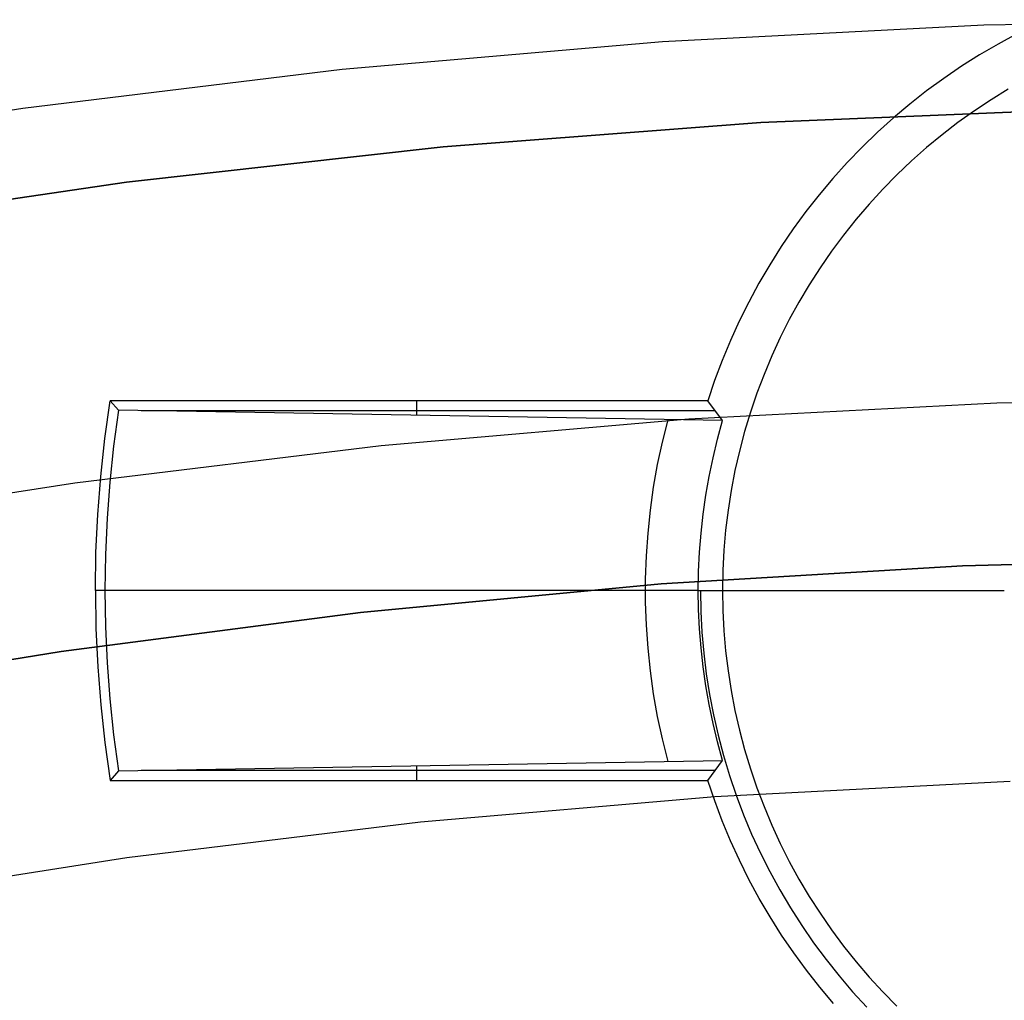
# Model space of a CAD drawing. Header units: millimetres. Extents: x 8929 to 10091, y -2708 to -1691.
# Tile 155 of 196: x 9503.36 to 9508.43, y -2015.22 to -2010.17. Entities that reach past the tile are written whole.
import ezdxf

# ---------------------------------------------------------------- set-up
doc = ezdxf.new("R2010")
doc.units = ezdxf.units.MM
for name, color, linetype in [('1', 7, 'Continuous'), ('COLOR EXT', 7, 'Continuous'), ('luz', 7, 'Continuous'), ('PLASTICO NEGRO', 7, 'Continuous')]:
    doc.layers.add(name, color=color, linetype=linetype)

msp = doc.modelspace()

# ---------------------------------------------------------------- linework, layer by layer
at = {"layer": '1', "color": 7, "true_color": 0xf4f4f4}
for p, q in [((9508.2111, -2012.9845, 206.5665), (9509.7641, -2012.9447, 206.5665)), ((9509.7641, -2012.9447, 208.3851), (9508.2111, -2012.9845, 208.3851)), ((9508.2111, -2012.9845, 207.4758), (9509.7641, -2012.9447, 207.4758)), ((9506.6605, -2013.078, 206.5665), (9508.2111, -2012.9845, 206.5665)), ((9508.2111, -2012.9845, 208.3851), (9506.6605, -2013.078, 208.3851)), ((9506.6605, -2013.078, 207.4758), (9508.2111, -2012.9845, 207.4758)), ((9505.114, -2013.2248, 206.5665), (9506.6605, -2013.078, 206.5665)), ((9506.6605, -2013.078, 208.3851), (9505.114, -2013.2248, 208.3851)), ((9505.114, -2013.2248, 207.4758), (9506.6605, -2013.078, 207.4758)), ((9503.5735, -2013.425, 206.5665), (9505.114, -2013.2248, 206.5665)), ((9505.114, -2013.2248, 208.3851), (9503.5735, -2013.425, 208.3851)), ((9503.5735, -2013.425, 207.4758), (9505.114, -2013.2248, 207.4758)), ((9502.0408, -2013.6782, 206.5665), (9503.5735, -2013.425, 206.5665)), ((9503.5735, -2013.425, 208.3851), (9502.0408, -2013.6782, 208.3851)), ((9502.0408, -2013.6782, 207.4758), (9503.5735, -2013.425, 207.4758))]:
    msp.add_line(p, q, dxfattribs=at)
at = {"layer": 'COLOR EXT', "color": 30, "true_color": 0xff8d00}
for p, q in [((9508.491, -2010.2468, 19.5035), (9508.3941, -2010.2991, 19.5035)), ((9508.3941, -2010.2991, 19.5035), (9508.299, -2010.3548, 19.5035)), ((9508.299, -2010.3548, 19.5035), (9508.2059, -2010.4136, 19.5035)), ((9508.2059, -2010.4136, 19.5035), (9508.1149, -2010.4756, 19.5035)), ((9508.1149, -2010.4756, 19.5035), (9508.026, -2010.5406, 19.5035)), ((9508.4462, -2010.5311, 6.5035), (9508.358, -2010.5854, 6.5035)), ((9508.026, -2010.5406, 19.5035), (9507.9394, -2010.6086, 19.5035)), ((9508.358, -2010.5854, 6.5035), (9508.2718, -2010.6427, 6.5035)), ((9507.9394, -2010.6086, 19.5035), (9507.8552, -2010.6796, 19.5035)), ((9507.8552, -2010.6796, 19.5035), (9507.7734, -2010.7534, 19.5035)), ((9508.2718, -2010.6427, 6.5035), (9508.1876, -2010.703, 6.5035)), ((9508.1876, -2010.703, 6.5035), (9508.1055, -2010.7662, 6.5035)), ((9507.7734, -2010.7534, 19.5035), (9507.6942, -2010.8299, 19.5035)), ((9508.1055, -2010.7662, 6.5035), (9508.0257, -2010.8322, 6.5035)), ((9507.6942, -2010.8299, 19.5035), (9507.6177, -2010.9091, 19.5035)), ((9508.0257, -2010.8322, 6.5035), (9507.9482, -2010.9008, 6.5035)), ((9507.6177, -2010.9091, 19.5035), (9507.5439, -2010.9909, 19.5035)), ((9507.9482, -2010.9008, 6.5035), (9507.8731, -2010.9721, 6.5035)), ((9507.5439, -2010.9909, 19.5035), (9507.473, -2011.0751, 19.5035)), ((9507.8731, -2010.9721, 6.5035), (9507.8005, -2011.046, 6.5035)), ((9507.473, -2011.0751, 19.5035), (9507.4049, -2011.1617, 19.5035)), ((9507.8005, -2011.046, 6.5035), (9507.7305, -2011.1223, 6.5035)), ((9507.7305, -2011.1223, 6.5035), (9507.6631, -2011.201, 6.5035)), ((9507.4049, -2011.1617, 19.5035), (9507.3399, -2011.2506, 19.5035)), ((9507.6631, -2011.201, 6.5035), (9507.5986, -2011.282, 6.5035)), ((9507.3399, -2011.2506, 19.5035), (9507.2779, -2011.3416, 19.5035)), ((9507.5986, -2011.282, 6.5035), (9507.5368, -2011.3651, 6.5035)), ((9507.2779, -2011.3416, 19.5035), (9507.2191, -2011.4347, 19.5035)), ((9507.5368, -2011.3651, 6.5035), (9507.478, -2011.4504, 6.5035)), ((9507.2191, -2011.4347, 19.5035), (9507.1634, -2011.5298, 19.5035)), ((9507.478, -2011.4504, 6.5035), (9507.4222, -2011.5376, 6.5035)), ((9507.1634, -2011.5298, 19.5035), (9507.1111, -2011.6267, 19.5035)), ((9507.4222, -2011.5376, 6.5035), (9507.3693, -2011.6267, 6.5035)), ((9507.1111, -2011.6267, 19.5035), (9507.0621, -2011.7253, 19.5035)), ((9507.3693, -2011.6267, 6.5035), (9507.3196, -2011.7175, 6.5035)), ((9507.0621, -2011.7253, 19.5035), (9507.0165, -2011.8255, 19.5035)), ((9507.3196, -2011.7175, 6.5035), (9507.2731, -2011.81, 6.5035)), ((9507.0165, -2011.8255, 19.5035), (9506.9743, -2011.9273, 19.5035)), ((9507.2731, -2011.81, 6.5035), (9507.2298, -2011.9041, 6.5035)), ((9507.2298, -2011.9041, 6.5035), (9507.1897, -2011.9996, 6.5035)), ((9506.9743, -2011.9273, 19.5035), (9506.9356, -2012.0304, 19.5035)), ((9507.1897, -2011.9996, 6.5035), (9507.153, -2012.0965, 6.5035)), ((9506.9356, -2012.0304, 19.5035), (9506.9005, -2012.1348, 19.5035)), ((9507.153, -2012.0965, 6.5035), (9507.1197, -2012.1945, 6.5035)), ((9503.7985, -2012.329, 19.5035), (9503.8262, -2012.1348, 19.5035)), ((9506.9005, -2012.1348, 19.5035), (9503.8262, -2012.1348, 19.5035)), ((9503.8262, -2012.1348, 19.5035), (9503.8684, -2012.184, 16.6812)), ((9505.4013, -2012.1348, 19.5035), (9505.4013, -2012.2105, 15.1649)), ((9506.9765, -2012.2373, 13.6279), (9506.9005, -2012.1348, 19.5035)), ((9503.8684, -2012.184, 16.6812), (9503.8432, -2012.3686, 16.6812)), ((9506.9765, -2012.2373, 13.6279), (9503.8684, -2012.184, 16.6812)), ((9506.9383, -2012.1861, 16.5657), (9503.9849, -2012.1861, 16.5657)), ((9507.1197, -2012.1945, 6.5035), (9507.0897, -2012.2936, 6.5035)), ((9506.6939, -2012.2326, 13.9013), (9506.6653, -2012.3476, 13.9013)), ((9506.9504, -2012.3323, 13.6279), (9506.9765, -2012.2373, 13.6279)), ((9507.0897, -2012.2936, 6.5035), (9507.0632, -2012.3937, 6.5035)), ((9503.7769, -2012.524, 19.5035), (9503.7985, -2012.329, 19.5035)), ((9506.6653, -2012.3476, 13.9013), (9506.6406, -2012.4636, 13.9013)), ((9506.9274, -2012.428, 13.6279), (9506.9504, -2012.3323, 13.6279)), ((9503.8432, -2012.3686, 16.6812), (9503.8236, -2012.5538, 16.6812)), ((9507.0632, -2012.3937, 6.5035), (9507.0401, -2012.4947, 6.5035)), ((9506.6406, -2012.4636, 13.9013), (9506.62, -2012.5804, 13.9013)), ((9506.9073, -2012.5244, 13.6279), (9506.9274, -2012.428, 13.6279)), ((9507.0401, -2012.4947, 6.5035), (9507.0206, -2012.5964, 6.5035)), ((9503.7614, -2012.7196, 19.5035), (9503.7769, -2012.524, 19.5035)), ((9503.8236, -2012.5538, 16.6812), (9503.8096, -2012.7395, 16.6812)), ((9506.8904, -2012.6214, 13.6279), (9506.9073, -2012.5244, 13.6279)), ((9506.62, -2012.5804, 13.9013), (9506.6035, -2012.6978, 13.9013)), ((9507.0206, -2012.5964, 6.5035), (9507.0046, -2012.6987, 6.5035)), ((9506.8764, -2012.7189, 13.6279), (9506.8904, -2012.6214, 13.6279)), ((9506.6035, -2012.6978, 13.9013), (9506.5912, -2012.8157, 13.9013)), ((9507.0046, -2012.6987, 6.5035), (9506.9921, -2012.8015, 6.5035)), ((9503.7522, -2012.9155, 19.5035), (9503.7614, -2012.7196, 19.5035)), ((9503.8096, -2012.7395, 16.6812), (9503.8012, -2012.9255, 16.6812)), ((9506.8656, -2012.8167, 13.6279), (9506.8764, -2012.7189, 13.6279)), ((9506.5912, -2012.8157, 13.9013), (9506.5829, -2012.9339, 13.9013)), ((9506.8579, -2012.9149, 13.6279), (9506.8656, -2012.8167, 13.6279)), ((9506.9921, -2012.8015, 6.5035), (9506.9832, -2012.9047, 6.5035)), ((9503.7491, -2013.1117, 19.5035), (9503.7522, -2012.9155, 19.5035)), ((9506.8532, -2013.0132, 13.6279), (9506.8579, -2012.9149, 13.6279)), ((9506.9832, -2012.9047, 6.5035), (9506.9778, -2013.0081, 6.5035)), ((9503.8012, -2012.9255, 16.6812), (9503.7984, -2013.1117, 16.6812)), ((9506.5829, -2012.9339, 13.9013), (9506.5788, -2013.0524, 13.9013)), ((9506.8516, -2013.1117, 13.6279), (9506.8532, -2013.0132, 13.6279)), ((9506.9778, -2013.0081, 6.5035), (9506.976, -2013.1117, 6.5035)), ((9506.5788, -2013.0524, 13.9013), (9506.5788, -2013.171, 13.9013)), ((9503.7984, -2013.1117, 16.6812), (9503.7491, -2013.1117, 19.5035)), ((9503.7491, -2013.1117, 19.5035), (9503.7522, -2013.3079, 19.5035)), ((9503.7984, -2013.1117, 16.6812), (9503.8012, -2013.2979, 16.6812)), ((9506.8516, -2013.1117, 13.6279), (9503.7984, -2013.1117, 16.6812)), ((9506.8532, -2013.2101, 13.6279), (9506.8516, -2013.1117, 13.6279)), ((9506.8516, -2013.1117, 13.6279), (9506.976, -2013.1117, 6.5035)), ((9506.8625, -2013.1117, 13.0035), (9506.8644, -2013.2192, 13.0035)), ((9506.976, -2013.1117, 6.5035), (9506.9778, -2013.2152, 6.5035)), ((9506.976, -2013.1117, 6.5035), (9508.426, -2013.1117, 6.5035)), ((9506.5788, -2013.171, 13.9013), (9506.5829, -2013.2895, 13.9013)), ((9506.8579, -2013.3085, 13.6279), (9506.8532, -2013.2101, 13.6279)), ((9506.8644, -2013.2192, 13.0035), (9506.87, -2013.3265, 13.0035)), ((9506.9778, -2013.2152, 6.5035), (9506.9832, -2013.3187, 6.5035)), ((9503.7522, -2013.3079, 19.5035), (9503.7614, -2013.5038, 19.5035)), ((9503.8012, -2013.2979, 16.6812), (9503.8096, -2013.4839, 16.6812)), ((9506.5829, -2013.2895, 13.9013), (9506.5912, -2013.4077, 13.9013)), ((9506.8656, -2013.4067, 13.6279), (9506.8579, -2013.3085, 13.6279)), ((9506.9832, -2013.3187, 6.5035), (9506.9921, -2013.4218, 6.5035)), ((9506.87, -2013.3265, 13.0035), (9506.8792, -2013.4336, 13.0035)), ((9506.5912, -2013.4077, 13.9013), (9506.6035, -2013.5256, 13.9013)), ((9506.8764, -2013.5045, 13.6279), (9506.8656, -2013.4067, 13.6279)), ((9506.9921, -2013.4218, 6.5035), (9507.0046, -2013.5247, 6.5035)), ((9506.8792, -2013.4336, 13.0035), (9506.8922, -2013.5403, 13.0035)), ((9503.7614, -2013.5038, 19.5035), (9503.7769, -2013.6994, 19.5035)), ((9503.8096, -2013.4839, 16.6812), (9503.8236, -2013.6696, 16.6812)), ((9506.6035, -2013.5256, 13.9013), (9506.62, -2013.643, 13.9013)), ((9506.8904, -2013.602, 13.6279), (9506.8764, -2013.5045, 13.6279)), ((9507.0046, -2013.5247, 6.5035), (9507.0206, -2013.627, 6.5035)), ((9506.8922, -2013.5403, 13.0035), (9506.9088, -2013.6465, 13.0035)), ((9506.9073, -2013.699, 13.6279), (9506.8904, -2013.602, 13.6279)), ((9507.0206, -2013.627, 6.5035), (9507.0401, -2013.7287, 6.5035)), ((9503.8236, -2013.6696, 16.6812), (9503.8432, -2013.8548, 16.6812)), ((9506.62, -2013.643, 13.9013), (9506.6406, -2013.7598, 13.9013)), ((9506.9088, -2013.6465, 13.0035), (9506.9291, -2013.752, 13.0035)), ((9503.7769, -2013.6994, 19.5035), (9503.7985, -2013.8944, 19.5035)), ((9506.9274, -2013.7954, 13.6279), (9506.9073, -2013.699, 13.6279)), ((9507.0401, -2013.7287, 6.5035), (9507.0632, -2013.8296, 6.5035)), ((9506.6406, -2013.7598, 13.9013), (9506.6653, -2013.8758, 13.9013)), ((9506.9291, -2013.752, 13.0035), (9506.953, -2013.8568, 13.0035)), ((9506.9504, -2013.8911, 13.6279), (9506.9274, -2013.7954, 13.6279)), ((9507.0632, -2013.8296, 6.5035), (9507.0897, -2013.9298, 6.5035)), ((9503.8432, -2013.8548, 16.6812), (9503.8684, -2014.0393, 16.6812)), ((9506.6653, -2013.8758, 13.9013), (9506.6939, -2013.9908, 13.9013)), ((9506.953, -2013.8568, 13.0035), (9506.9805, -2013.9607, 13.0035)), ((9503.7985, -2013.8944, 19.5035), (9503.8262, -2014.0886, 19.5035)), ((9506.9765, -2013.9861, 13.6279), (9506.9504, -2013.8911, 13.6279)), ((9507.0897, -2013.9298, 6.5035), (9507.1197, -2014.0289, 6.5035)), ((9506.9805, -2013.9607, 13.0035), (9507.0116, -2014.0636, 13.0035)), ((9503.8684, -2014.0393, 16.6812), (9506.9765, -2013.9861, 13.6279)), ((9505.4013, -2014.0129, 15.1649), (9505.4013, -2014.0886, 19.5035)), ((9506.9005, -2014.0886, 19.5035), (9506.9765, -2013.9861, 13.6279)), ((9507.1197, -2014.0289, 6.5035), (9507.153, -2014.1269, 6.5035)), ((9503.8684, -2014.0393, 16.6812), (9503.8262, -2014.0886, 19.5035)), ((9506.9383, -2014.0373, 16.5657), (9503.9849, -2014.0373, 16.5657)), ((9507.0116, -2014.0636, 13.0035), (9507.0462, -2014.1653, 13.0035)), ((9503.8262, -2014.0886, 19.5035), (9506.9005, -2014.0886, 19.5035)), ((9506.9358, -2014.1935, 19.5035), (9506.9005, -2014.0886, 19.5035)), ((9507.153, -2014.1269, 6.5035), (9507.1897, -2014.2238, 6.5035)), ((9507.0462, -2014.1653, 13.0035), (9507.0844, -2014.2658, 13.0035)), ((9506.9747, -2014.2971, 19.5035), (9506.9358, -2014.1935, 19.5035)), ((9507.1897, -2014.2238, 6.5035), (9507.2298, -2014.3193, 6.5035)), ((9507.0844, -2014.2658, 13.0035), (9507.1259, -2014.3649, 13.0035)), ((9507.0171, -2014.3993, 19.5035), (9506.9747, -2014.2971, 19.5035)), ((9507.2298, -2014.3193, 6.5035), (9507.2731, -2014.4133, 6.5035)), ((9507.1259, -2014.3649, 13.0035), (9507.1709, -2014.4626, 13.0035)), ((9507.063, -2014.4999, 19.5035), (9507.0171, -2014.3993, 19.5035)), ((9507.2731, -2014.4133, 6.5035), (9507.3196, -2014.5059, 6.5035)), ((9507.1709, -2014.4626, 13.0035), (9507.2192, -2014.5586, 13.0035)), ((9507.1123, -2014.599, 19.5035), (9507.063, -2014.4999, 19.5035)), ((9507.3196, -2014.5059, 6.5035), (9507.3693, -2014.5967, 6.5035)), ((9507.2192, -2014.5586, 13.0035), (9507.2708, -2014.6529, 13.0035)), ((9507.1649, -2014.6963, 19.5035), (9507.1123, -2014.599, 19.5035)), ((9507.3693, -2014.5967, 6.5035), (9507.4222, -2014.6858, 6.5035)), ((9507.2708, -2014.6529, 13.0035), (9507.3256, -2014.7453, 13.0035)), ((9507.4222, -2014.6858, 6.5035), (9507.478, -2014.773, 6.5035)), ((9507.2209, -2014.7917, 19.5035), (9507.1649, -2014.6963, 19.5035)), ((9507.2801, -2014.8852, 19.5035), (9507.2209, -2014.7917, 19.5035)), ((9507.3256, -2014.7453, 13.0035), (9507.3835, -2014.8358, 13.0035)), ((9507.478, -2014.773, 6.5035), (9507.5368, -2014.8583, 6.5035)), ((9507.3835, -2014.8358, 13.0035), (9507.4446, -2014.9243, 13.0035)), ((9507.3425, -2014.9766, 19.5035), (9507.2801, -2014.8852, 19.5035)), ((9507.5368, -2014.8583, 6.5035), (9507.5986, -2014.9414, 6.5035)), ((9507.4446, -2014.9243, 13.0035), (9507.5087, -2015.0106, 13.0035)), ((9507.5986, -2014.9414, 6.5035), (9507.6631, -2015.0224, 6.5035)), ((9507.408, -2015.0657, 19.5035), (9507.3425, -2014.9766, 19.5035)), ((9507.5087, -2015.0106, 13.0035), (9507.5757, -2015.0946, 13.0035)), ((9507.6631, -2015.0224, 6.5035), (9507.7305, -2015.1011, 6.5035)), ((9507.4765, -2015.1526, 19.5035), (9507.408, -2015.0657, 19.5035)), ((9507.5757, -2015.0946, 13.0035), (9507.6455, -2015.1763, 13.0035)), ((9507.7305, -2015.1011, 6.5035), (9507.8005, -2015.1774, 6.5035)), ((9507.5479, -2015.2371, 19.5035), (9507.4765, -2015.1526, 19.5035)), ((9507.6455, -2015.1763, 13.0035), (9507.7182, -2015.2555, 13.0035)), ((9507.8005, -2015.1774, 6.5035), (9507.8731, -2015.2512, 6.5035))]:
    msp.add_line(p, q, dxfattribs=at)
at = {"layer": 'luz', "color": 7, "true_color": 0xffffff}
for p, q in [((9509.976, -2010.1736, -25.35), (9508.3211, -2010.2022, -25.35)), ((9508.3211, -2010.2022, -25.35), (9506.6681, -2010.2879, -25.35)), ((9506.6681, -2010.2879, -25.35), (9505.019, -2010.4306, -25.35)), ((9505.019, -2010.4306, -25.35), (9503.3759, -2010.6301, -25.35)), ((9503.3759, -2010.6301, -25.35), (9501.7407, -2010.8862, -25.35)), ((9508.3883, -2012.1482, -24.2869), (9506.8024, -2012.2304, -24.2869)), ((9509.976, -2012.1207, -24.2869), (9508.3883, -2012.1482, -24.2869)), ((9506.8024, -2012.2304, -24.2869), (9505.2203, -2012.3672, -24.2869)), ((9505.2203, -2012.3672, -24.2869), (9503.6439, -2012.5586, -24.2869)), ((9503.6439, -2012.5586, -24.2869), (9502.0751, -2012.8044, -24.2869)), ((9508.4555, -2014.0941, -23.2239), (9506.9367, -2014.1728, -23.2239)), ((9506.9367, -2014.1728, -23.2239), (9505.4216, -2014.3039, -23.2239)), ((9505.4216, -2014.3039, -23.2239), (9503.912, -2014.4872, -23.2239)), ((9503.912, -2014.4872, -23.2239), (9502.4095, -2014.7225, -23.2239))]:
    msp.add_line(p, q, dxfattribs=at)
at = {"layer": 'PLASTICO NEGRO', "color": 254, "true_color": 0xcad1ee}
for p, q in [((9508.8118, -2010.635, 33.9035), (9507.1735, -2010.7035, 33.9035)), ((9507.1735, -2010.7035, 35.4035), (9508.8118, -2010.635, 35.4035)), ((9508.8118, -2010.635, 34.6535), (9507.1735, -2010.7035, 34.6535)), ((9507.1735, -2010.7035, 33.9035), (9505.5385, -2010.8285, 33.9035)), ((9505.5385, -2010.8285, 35.4035), (9507.1735, -2010.7035, 35.4035)), ((9507.1735, -2010.7035, 34.6535), (9505.5385, -2010.8285, 34.6535)), ((9505.5385, -2010.8285, 33.9035), (9503.9088, -2011.0098, 33.9035)), ((9503.9088, -2011.0098, 35.4035), (9505.5385, -2010.8285, 35.4035)), ((9505.5385, -2010.8285, 34.6535), (9503.9088, -2011.0098, 34.6535)), ((9503.9088, -2011.0098, 33.9035), (9502.2863, -2011.2473, 33.9035)), ((9502.2863, -2011.2473, 35.4035), (9503.9088, -2011.0098, 35.4035)), ((9503.9088, -2011.0098, 34.6535), (9502.2863, -2011.2473, 34.6535))]:
    msp.add_line(p, q, dxfattribs=at)

doc.saveas('drawing.dxf')
